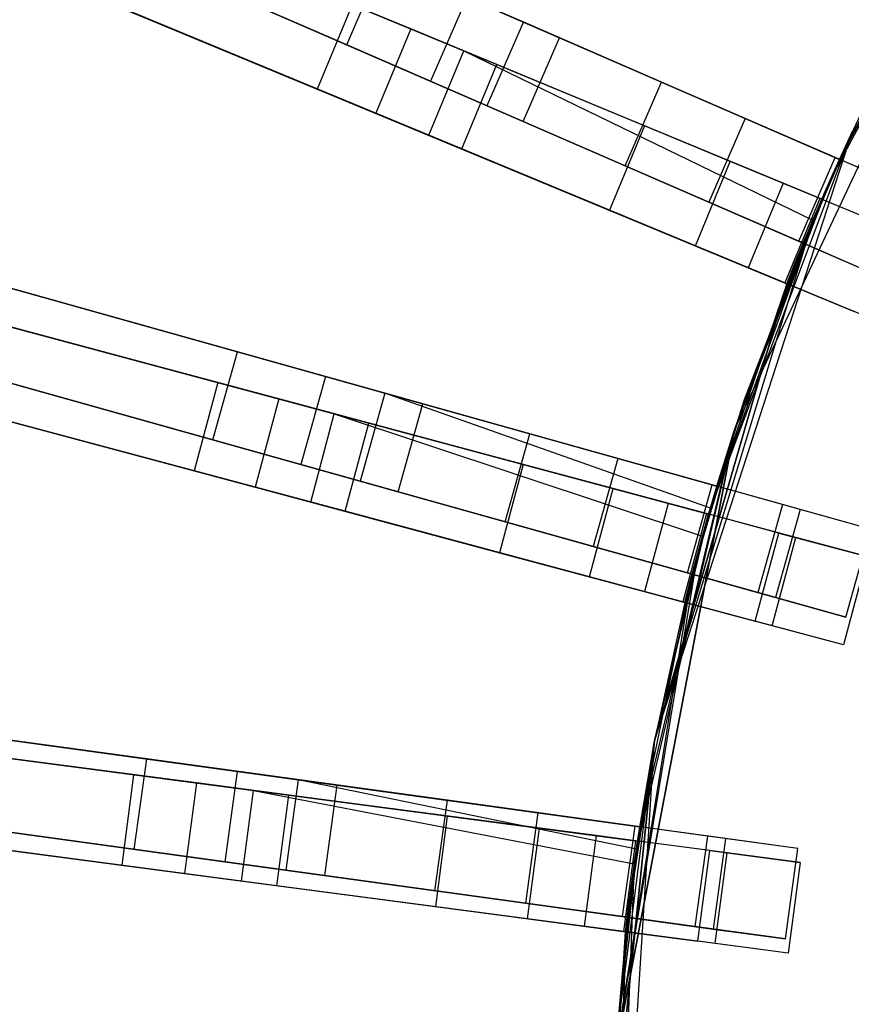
# Model space of a CAD drawing. Extents: x 0.2 to 26, y -12.8 to 12.8.
# Tile 15 of 97: x 4.5 to 6.7, y 0.6 to 3.3. Entities that reach past the tile are written whole.
import ezdxf

# ---------------------------------------------------------------- set-up
doc = ezdxf.new("R2010")
doc.units = 0
doc.header["$LTSCALE"] = 2.54
doc.layers.get('0').update_dxf_attribs({"color": 13, "linetype": 'CONTINUOUS'})

# ---------------------------------------------------------------- blocks, each defined once
blk = doc.blocks.new('PUKET-M-11161_B_STL')
at = {"color": 0}
for p, q in [((4.7075, 3.776, 3.9391), (5.8515, 3.2791, 3.0687)), ((4.7075, 3.776, 3.9391), (5.8515, 3.2791, 3.0687)), ((6.4295, 2.1631, 1.6364), (7.1766, 3.7508, 1.6364)), ((6.4295, 2.1631, 1.6364), (7.1766, 3.7508, 1.6364)), ((6.6916, 2.846, 2.6166), (7.1766, 3.7508, 1.6364)), ((6.6916, 2.846, 2.6166), (7.1766, 3.7508, 1.6364)), ((6.7172, 2.903, 2.6163), (7.1766, 3.7508, 1.6364)), ((6.7172, 2.903, 2.6163), (7.1766, 3.7508, 1.6364)), ((4.4364, 3.7185, 41.6555), (5.6882, 3.2, 42.6925)), ((4.4364, 3.7185, 41.6555), (5.6882, 3.2, 42.6925)), ((4.8229, 3.7258, 4.1609), (5.9505, 3.236, 3.2954)), ((4.8229, 3.7258, 4.1609), (5.9505, 3.236, 3.2954)), ((5.3677, 3.2167, 30.2624), (4.3331, 3.666, 26.4259)), ((5.3677, 3.2167, 30.2624), (4.3331, 3.666, 26.4259)), ((5.543, 3.2601, 15.0852), (4.5778, 3.6599, 18.7072)), ((5.543, 3.2601, 15.0852), (4.5778, 3.6599, 18.7072)), ((4.1084, 3.5837, 41.0515), (5.2871, 3.0955, 42.1723)), ((4.1084, 3.5837, 41.0515), (5.2871, 3.0955, 42.1723)), ((4.5622, 3.5665, 26.384), (5.5971, 3.117, 30.2316)), ((4.5622, 3.5665, 26.384), (5.5971, 3.117, 30.2316)), ((5.7787, 3.1624, 15.0929), (4.8135, 3.5623, 18.7313)), ((5.7787, 3.1624, 15.0929), (4.8135, 3.5623, 18.7313)), ((5.7519, 3.0498, 3.0687), (4.6079, 3.5467, 3.9391)), ((5.7519, 3.0498, 3.0687), (4.6079, 3.5467, 3.9391)), ((6.7172, 2.903, 2.6163), (7.042, 3.5297, 2.6163)), ((6.7172, 2.903, 2.8857), (7.042, 3.5297, 2.8857)), ((6.7172, 2.903, 2.6163), (7.042, 3.5297, 2.6163)), ((6.7172, 2.903, 2.8857), (7.042, 3.5297, 2.8857)), ((5.5925, 2.969, 42.6925), (4.3407, 3.4875, 41.6555)), ((5.5925, 2.969, 42.6925), (4.3407, 3.4875, 41.6555)), ((4.7233, 3.4965, 4.1609), (5.8509, 3.0067, 3.2954)), ((4.7233, 3.4965, 4.1609), (5.8509, 3.0067, 3.2954)), ((4.4821, 3.4289, 18.7072), (5.4473, 3.0291, 15.0852)), ((4.4821, 3.4289, 18.7072), (5.4473, 3.0291, 15.0852)), ((5.3677, 3.2167, 30.2624), (5.4673, 3.446, 30.2624)), ((5.3677, 3.2167, 30.2624), (5.4673, 3.446, 30.2624)), ((6.2296, 3.1148, 34.2595), (5.4673, 3.446, 30.2624)), ((6.2296, 3.1148, 34.2595), (5.4673, 3.446, 30.2624)), ((5.6967, 3.3463, 30.2316), (5.5971, 3.117, 30.2316)), ((5.6967, 3.3463, 30.2316), (5.5971, 3.117, 30.2316)), ((6.459, 3.0152, 34.2389), (5.6967, 3.3463, 30.2316)), ((6.459, 3.0152, 34.2389), (5.6967, 3.3463, 30.2316)), ((5.6831, 2.9315, 15.0929), (4.7178, 3.3313, 18.7313)), ((5.6831, 2.9315, 15.0929), (4.7178, 3.3313, 18.7313)), ((5.3828, 3.3264, 42.1723), (5.2871, 3.0955, 42.1723)), ((5.3828, 3.3264, 42.1723), (5.2871, 3.0955, 42.1723)), ((6.5627, 2.8377, 42.9191), (5.3828, 3.3264, 42.1723)), ((6.5627, 2.8377, 42.9191), (5.3828, 3.3264, 42.1723)), ((5.8515, 3.2791, 3.0687), (5.7519, 3.0498, 3.0687)), ((5.8515, 3.2791, 3.0687), (5.7519, 3.0498, 3.0687)), ((5.8515, 3.2791, 3.0687), (6.7172, 2.903, 2.6163)), ((5.8515, 3.2791, 3.0687), (6.7172, 2.903, 2.6163)), ((5.543, 3.2601, 15.0852), (5.4473, 3.0291, 15.0852)), ((5.543, 3.2601, 15.0852), (5.4473, 3.0291, 15.0852)), ((6.183, 2.995, 11.6287), (5.543, 3.2601, 15.0852)), ((6.183, 2.995, 11.6287), (5.543, 3.2601, 15.0852)), ((5.8509, 3.0067, 3.2954), (5.9505, 3.236, 3.2954)), ((5.8509, 3.0067, 3.2954), (5.9505, 3.236, 3.2954)), ((5.9505, 3.236, 3.2954), (6.7172, 2.903, 2.8857)), ((5.9505, 3.236, 3.2954), (6.7172, 2.903, 2.8857)), ((6.13, 2.8855, 34.2595), (5.3677, 3.2167, 30.2624)), ((6.13, 2.8855, 34.2595), (5.3677, 3.2167, 30.2624)), ((5.5925, 2.969, 42.6925), (5.6882, 3.2, 42.6925)), ((5.5925, 2.969, 42.6925), (5.6882, 3.2, 42.6925)), ((5.6882, 3.2, 42.6925), (6.6686, 2.7938, 43.2437)), ((5.6882, 3.2, 42.6925), (6.6686, 2.7938, 43.2437)), ((5.6882, 3.2, 42.6925), (6.6439, 2.7364, 43.2433)), ((5.6882, 3.2, 42.6925), (6.6439, 2.7364, 43.2433)), ((5.6831, 2.9315, 15.0929), (5.7787, 3.1624, 15.0929)), ((5.6831, 2.9315, 15.0929), (5.7787, 3.1624, 15.0929)), ((6.4182, 2.8976, 11.6201), (5.7787, 3.1624, 15.0929)), ((6.4182, 2.8976, 11.6201), (5.7787, 3.1624, 15.0929)), ((5.5971, 3.117, 30.2316), (6.3594, 2.7859, 34.2389)), ((5.5971, 3.117, 30.2316), (6.3594, 2.7859, 34.2389)), ((6.13, 2.8855, 34.2595), (6.2296, 3.1148, 34.2595)), ((6.13, 2.8855, 34.2595), (6.2296, 3.1148, 34.2595)), ((6.7053, 2.9082, 38.3441), (6.2296, 3.1148, 34.2595)), ((6.7053, 2.9082, 38.3441), (6.2296, 3.1148, 34.2595)), ((5.2871, 3.0955, 42.1723), (6.4671, 2.6067, 42.9191)), ((5.2871, 3.0955, 42.1723), (6.4671, 2.6067, 42.9191)), ((6.6176, 2.6737, 2.6163), (5.7519, 3.0498, 3.0687)), ((6.6176, 2.6737, 2.6163), (5.7519, 3.0498, 3.0687)), ((6.7904, 3.0584, 3.3364), (6.7172, 2.903, 2.8857)), ((6.7904, 3.0584, 3.3364), (6.7172, 2.903, 2.8857)), ((6.7904, 3.0584, 3.3364), (6.7461, 2.9656, 3.3364)), ((6.7904, 3.0584, 3.3364), (6.7461, 2.9656, 3.3364)), ((5.4473, 3.0291, 15.0852), (6.0873, 2.764, 11.6287)), ((5.4473, 3.0291, 15.0852), (6.0873, 2.764, 11.6287)), ((5.8509, 3.0067, 3.2954), (6.6176, 2.6737, 2.8857)), ((5.8509, 3.0067, 3.2954), (6.6176, 2.6737, 2.8857)), ((6.183, 2.995, 11.6287), (6.0873, 2.764, 11.6287)), ((6.183, 2.995, 11.6287), (6.0873, 2.764, 11.6287)), ((6.663, 2.7962, 7.5246), (6.183, 2.995, 11.6287)), ((6.663, 2.7962, 7.5246), (6.183, 2.995, 11.6287)), ((6.459, 3.0152, 34.2389), (6.3594, 2.7859, 34.2389)), ((6.459, 3.0152, 34.2389), (6.3594, 2.7859, 34.2389)), ((6.9347, 2.8086, 38.3338), (6.459, 3.0152, 34.2389)), ((6.9347, 2.8086, 38.3338), (6.459, 3.0152, 34.2389)), ((6.5729, 2.5629, 43.2437), (5.5925, 2.969, 42.6925)), ((6.5729, 2.5629, 43.2437), (5.5925, 2.969, 42.6925)), ((6.2109, 1.3117, 44.1364), (6.7531, 2.9805, 44.1364)), ((6.2109, 1.3117, 44.1364), (6.7531, 2.9805, 44.1364)), ((6.3588, 1.9322, 43.2437), (6.7531, 2.9805, 42.4364)), ((6.3588, 1.9322, 43.2437), (6.7531, 2.9805, 42.4364)), ((6.5729, 2.5629, 42.9711), (6.7531, 2.9805, 42.4364)), ((6.5729, 2.5629, 42.9711), (6.7531, 2.9805, 42.4364)), ((6.5961, 2.6209, 42.9708), (6.7531, 2.9805, 42.4364)), ((6.5961, 2.6209, 42.9708), (6.7531, 2.9805, 42.4364)), ((6.7461, 2.9656, 3.3364), (6.6385, 2.7236, 3.3364)), ((6.7461, 2.9656, 3.3364), (6.6385, 2.7236, 3.3364)), ((6.6418, 2.7314, 2.8861), (6.7461, 2.9656, 3.3364)), ((6.6418, 2.7314, 2.8861), (6.7461, 2.9656, 3.3364)), ((6.6439, 2.7364, 43.2433), (6.7531, 2.9805, 44.1364)), ((6.6439, 2.7364, 43.2433), (6.7531, 2.9805, 44.1364)), ((6.6686, 2.7938, 42.9711), (6.7531, 2.9805, 42.4364)), ((6.6686, 2.7938, 43.2437), (6.7531, 2.9805, 44.1364)), ((6.6686, 2.7938, 42.9711), (6.7531, 2.9805, 42.4364)), ((6.6686, 2.7938, 43.2437), (6.7531, 2.9805, 44.1364)), ((6.6762, 2.8114, 42.4364), (6.7531, 2.9805, 42.4364)), ((6.6762, 2.8114, 42.4364), (6.7531, 2.9805, 42.4364)), ((6.7172, 2.903, 2.8857), (6.7461, 2.9656, 3.3364)), ((6.7172, 2.903, 2.8857), (6.7461, 2.9656, 3.3364)), ((6.3225, 2.6666, 11.6201), (5.6831, 2.9315, 15.0929)), ((6.3225, 2.6666, 11.6201), (5.6831, 2.9315, 15.0929)), ((6.6057, 2.6789, 38.3441), (6.13, 2.8855, 34.2595)), ((6.6057, 2.6789, 38.3441), (6.13, 2.8855, 34.2595)), ((6.3225, 2.6666, 11.6201), (6.4182, 2.8976, 11.6201)), ((6.3225, 2.6666, 11.6201), (6.4182, 2.8976, 11.6201)), ((6.897, 2.6992, 7.4956), (6.4182, 2.8976, 11.6201)), ((6.897, 2.6992, 7.4956), (6.4182, 2.8976, 11.6201)), ((6.6057, 2.6789, 38.3441), (6.7053, 2.9082, 38.3441)), ((6.6057, 2.6789, 38.3441), (6.7053, 2.9082, 38.3441)), ((6.7172, 2.903, 2.8857), (6.6418, 2.7314, 2.8861)), ((6.7172, 2.903, 2.8857), (6.6418, 2.7314, 2.8861)), ((6.6916, 2.846, 2.6166), (6.7172, 2.903, 2.6163)), ((6.6916, 2.846, 2.6166), (6.7172, 2.903, 2.6163)), ((6.8887, 2.8285, 42.4364), (6.7053, 2.9082, 38.3441)), ((6.8887, 2.8285, 42.4364), (6.7053, 2.9082, 38.3441)), ((6.7172, 2.903, 2.6163), (6.7172, 2.903, 2.8857)), ((6.7172, 2.903, 2.6163), (6.7172, 2.903, 2.8857)), ((6.6916, 2.846, 2.6166), (6.4295, 2.1631, 1.6364)), ((6.6916, 2.846, 2.6166), (6.4295, 2.1631, 1.6364)), ((6.5627, 2.8377, 42.9191), (6.4671, 2.6067, 42.9191)), ((6.5627, 2.8377, 42.9191), (6.4671, 2.6067, 42.9191)), ((6.6686, 2.7938, 42.9711), (6.5627, 2.8377, 42.9191)), ((6.6686, 2.7938, 42.9711), (6.5627, 2.8377, 42.9191)), ((6.6176, 2.6737, 2.6163), (6.6916, 2.846, 2.6166)), ((6.6176, 2.6737, 2.6163), (6.6916, 2.846, 2.6166)), ((6.3588, 1.9322, 42.9711), (6.6762, 2.8114, 42.4364)), ((6.3588, 1.9322, 42.9711), (6.6762, 2.8114, 42.4364)), ((6.3588, 1.9322, 43.2437), (6.6762, 2.8114, 42.4364)), ((6.3588, 1.9322, 43.2437), (6.6762, 2.8114, 42.4364)), ((6.4569, 2.2458, 42.4364), (6.6762, 2.8114, 42.4364)), ((6.4569, 2.2458, 42.4364), (6.6762, 2.8114, 42.4364)), ((6.3594, 2.7859, 34.2389), (6.8351, 2.5793, 38.3338)), ((6.3594, 2.7859, 34.2389), (6.8351, 2.5793, 38.3338)), ((6.663, 2.7962, 7.5246), (6.5673, 2.5652, 7.5246)), ((6.663, 2.7962, 7.5246), (6.5673, 2.5652, 7.5246)), ((6.5961, 2.6209, 42.9708), (6.6686, 2.7938, 42.9711)), ((6.5961, 2.6209, 42.9708), (6.6686, 2.7938, 42.9711)), ((6.6686, 2.7938, 43.2437), (6.6439, 2.7364, 43.2433)), ((6.6686, 2.7938, 43.2437), (6.6439, 2.7364, 43.2433)), ((6.8527, 2.7176, 3.3364), (6.663, 2.7962, 7.5246)), ((6.8527, 2.7176, 3.3364), (6.663, 2.7962, 7.5246)), ((6.6686, 2.7938, 42.9711), (6.6686, 2.7938, 43.2437)), ((6.6686, 2.7938, 42.9711), (6.6686, 2.7938, 43.2437)), ((6.0873, 2.764, 11.6287), (6.5673, 2.5652, 7.5246)), ((6.0873, 2.764, 11.6287), (6.5673, 2.5652, 7.5246)), ((6.6439, 2.7364, 43.2433), (6.2109, 1.3117, 44.1364)), ((6.6439, 2.7364, 43.2433), (6.2109, 1.3117, 44.1364)), ((6.6418, 2.7314, 2.8861), (6.4295, 2.1631, 3.3364)), ((6.6418, 2.7314, 2.8861), (6.4295, 2.1631, 3.3364)), ((6.6385, 2.7236, 3.3364), (6.4295, 2.1631, 3.3364)), ((6.6385, 2.7236, 3.3364), (6.4295, 2.1631, 3.3364)), ((6.6439, 2.7364, 43.2433), (6.5729, 2.5629, 43.2437)), ((6.6439, 2.7364, 43.2433), (6.5729, 2.5629, 43.2437)), ((6.6418, 2.7314, 2.8861), (6.6176, 2.6737, 2.8857)), ((6.6418, 2.7314, 2.8861), (6.6176, 2.6737, 2.8857)), ((6.6418, 2.7314, 2.8861), (6.6385, 2.7236, 3.3364)), ((6.6418, 2.7314, 2.8861), (6.6385, 2.7236, 3.3364)), ((5.069, 2.3763, 30.2624), (3.9829, 2.6806, 26.4259)), ((5.069, 2.3763, 30.2624), (3.9829, 2.6806, 26.4259)), ((6.6176, 2.6737, 2.6163), (6.4295, 2.1631, 1.6364)), ((6.4295, 2.1631, 3.3364), (6.6176, 2.6737, 2.8857)), ((6.6176, 2.6737, 2.6163), (6.4295, 2.1631, 1.6364)), ((6.4295, 2.1631, 3.3364), (6.6176, 2.6737, 2.8857)), ((6.7891, 2.5992, 42.4364), (6.6057, 2.6789, 38.3441)), ((6.7891, 2.5992, 42.4364), (6.6057, 2.6789, 38.3441)), ((6.6176, 2.6737, 2.8857), (6.6176, 2.6737, 2.6163)), ((6.6176, 2.6737, 2.8857), (6.6176, 2.6737, 2.6163)), ((6.8014, 2.4682, 7.4956), (6.3225, 2.6666, 11.6201)), ((6.8014, 2.4682, 7.4956), (6.3225, 2.6666, 11.6201)), ((5.0145, 2.2924, 42.1723), (3.7821, 2.6226, 41.0515)), ((5.0145, 2.2924, 42.1723), (3.7821, 2.6226, 41.0515)), ((6.5729, 2.5629, 42.9711), (6.5961, 2.6209, 42.9708)), ((6.5729, 2.5629, 42.9711), (6.5961, 2.6209, 42.9708)), ((5.3098, 2.3088, 30.2316), (4.2234, 2.6133, 26.384)), ((5.3098, 2.3088, 30.2316), (4.2234, 2.6133, 26.384)), ((4.2714, 2.5998, 3.9391), (5.4724, 2.2633, 3.0687)), ((4.2714, 2.5998, 3.9391), (5.4724, 2.2633, 3.0687)), ((6.4671, 2.6067, 42.9191), (6.5729, 2.5629, 42.9711)), ((6.4671, 2.6067, 42.9191), (6.5729, 2.5629, 42.9711)), ((4.3925, 2.5659, 4.1609), (5.5764, 2.2342, 3.2954)), ((4.3925, 2.5659, 4.1609), (5.5764, 2.2342, 3.2954)), ((6.2109, 1.3117, 44.1364), (6.5729, 2.5629, 42.9711)), ((6.5729, 2.5629, 43.2437), (6.2109, 1.3117, 44.1364)), ((6.5729, 2.5629, 43.2437), (6.2109, 1.3117, 44.1364)), ((6.2109, 1.3117, 44.1364), (6.5729, 2.5629, 42.9711)), ((6.5729, 2.5629, 42.9711), (6.3588, 1.9322, 43.2437)), ((6.5729, 2.5629, 42.9711), (6.3588, 1.9322, 43.2437)), ((6.5673, 2.5652, 7.5246), (6.757, 2.4866, 3.3364)), ((6.5673, 2.5652, 7.5246), (6.757, 2.4866, 3.3364)), ((6.5729, 2.5629, 43.2437), (6.5729, 2.5629, 42.9711)), ((6.5729, 2.5629, 43.2437), (6.5729, 2.5629, 42.9711)), ((4.025, 2.5575, 41.6555), (5.3338, 2.2068, 42.6925)), ((4.025, 2.5575, 41.6555), (5.3338, 2.2068, 42.6925)), ((5.182, 2.2475, 15.0852), (4.1729, 2.5179, 18.7072)), ((5.182, 2.2475, 15.0852), (4.1729, 2.5179, 18.7072)), ((5.0016, 2.1356, 30.2624), (3.9154, 2.4399, 26.4259)), ((5.0016, 2.1356, 30.2624), (3.9154, 2.4399, 26.4259)), ((5.4285, 2.1815, 15.0929), (4.4193, 2.4519, 18.7313)), ((5.4285, 2.1815, 15.0929), (4.4193, 2.4519, 18.7313)), ((3.7174, 2.3811, 41.0515), (4.9498, 2.0509, 42.1723)), ((3.7174, 2.3811, 41.0515), (4.9498, 2.0509, 42.1723)), ((4.1559, 2.3725, 26.384), (5.2424, 2.0681, 30.2316)), ((4.1559, 2.3725, 26.384), (5.2424, 2.0681, 30.2316)), ((5.0016, 2.1356, 30.2624), (5.069, 2.3763, 30.2624)), ((5.0016, 2.1356, 30.2624), (5.069, 2.3763, 30.2624)), ((5.8693, 2.1521, 34.2595), (5.069, 2.3763, 30.2624)), ((5.8693, 2.1521, 34.2595), (5.069, 2.3763, 30.2624)), ((5.4049, 2.0226, 3.0687), (4.2039, 2.3591, 3.9391)), ((5.4049, 2.0226, 3.0687), (4.2039, 2.3591, 3.9391)), ((4.3251, 2.3251, 4.1609), (5.5089, 1.9934, 3.2954)), ((4.3251, 2.3251, 4.1609), (5.5089, 1.9934, 3.2954)), ((5.2691, 1.9654, 42.6925), (3.9603, 2.3161, 41.6555)), ((5.2691, 1.9654, 42.6925), (3.9603, 2.3161, 41.6555)), ((5.0145, 2.2924, 42.1723), (4.9498, 2.0509, 42.1723)), ((5.0145, 2.2924, 42.1723), (4.9498, 2.0509, 42.1723)), ((6.2482, 1.9618, 42.9191), (5.0145, 2.2924, 42.1723)), ((6.2482, 1.9618, 42.9191), (5.0145, 2.2924, 42.1723)), ((5.3098, 2.3088, 30.2316), (5.2424, 2.0681, 30.2316)), ((5.3098, 2.3088, 30.2316), (5.2424, 2.0681, 30.2316)), ((6.1102, 2.0846, 34.2389), (5.3098, 2.3088, 30.2316)), ((6.1102, 2.0846, 34.2389), (5.3098, 2.3088, 30.2316)), ((4.1082, 2.2764, 18.7072), (5.1173, 2.006, 15.0852)), ((4.1082, 2.2764, 18.7072), (5.1173, 2.006, 15.0852)), ((5.182, 2.2475, 15.0852), (5.1173, 2.006, 15.0852)), ((5.182, 2.2475, 15.0852), (5.1173, 2.006, 15.0852)), ((5.8511, 2.0682, 11.6287), (5.182, 2.2475, 15.0852)), ((5.8511, 2.0682, 11.6287), (5.182, 2.2475, 15.0852)), ((5.4724, 2.2633, 3.0687), (5.4049, 2.0226, 3.0687)), ((5.4724, 2.2633, 3.0687), (5.4049, 2.0226, 3.0687)), ((5.4724, 2.2633, 3.0687), (6.3813, 2.0086, 2.6163)), ((6.3636, 1.9487, 2.6166), (5.4724, 2.2633, 3.0687)), ((6.3636, 1.9487, 2.6166), (5.4724, 2.2633, 3.0687)), ((5.4724, 2.2633, 3.0687), (6.3813, 2.0086, 2.6163)), ((6.3095, 1.7513, 42.9708), (6.4569, 2.2458, 42.4364)), ((6.3095, 1.7513, 42.9708), (6.4569, 2.2458, 42.4364)), ((6.3588, 1.9322, 42.9711), (6.4569, 2.2458, 42.4364)), ((6.3588, 1.9322, 42.9711), (6.4569, 2.2458, 42.4364)), ((6.359, 1.9328, 42.4364), (6.4569, 2.2458, 42.4364)), ((6.359, 1.9328, 42.4364), (6.4569, 2.2458, 42.4364)), ((5.3638, 1.94, 15.0929), (4.3546, 2.2104, 18.7313)), ((5.3638, 1.94, 15.0929), (4.3546, 2.2104, 18.7313)), ((5.5089, 1.9934, 3.2954), (5.5764, 2.2342, 3.2954)), ((5.5089, 1.9934, 3.2954), (5.5764, 2.2342, 3.2954)), ((5.5764, 2.2342, 3.2954), (6.3813, 2.0086, 2.8857)), ((5.5764, 2.2342, 3.2954), (6.3813, 2.0086, 2.8857)), ((5.2691, 1.9654, 42.6925), (5.3338, 2.2068, 42.6925)), ((5.2691, 1.9654, 42.6925), (5.3338, 2.2068, 42.6925)), ((5.3338, 2.2068, 42.6925), (6.3588, 1.9322, 43.2437)), ((5.3338, 2.2068, 42.6925), (6.3588, 1.9322, 43.2437)), ((5.3338, 2.2068, 42.6925), (6.3418, 1.872, 43.2433)), ((5.3338, 2.2068, 42.6925), (6.3418, 1.872, 43.2433)), ((5.3638, 1.94, 15.0929), (5.4285, 2.1815, 15.0929)), ((5.3638, 1.94, 15.0929), (5.4285, 2.1815, 15.0929)), ((6.097, 2.0023, 11.6201), (5.4285, 2.1815, 15.0929)), ((6.097, 2.0023, 11.6201), (5.4285, 2.1815, 15.0929)), ((6.4295, 2.1631, 3.3364), (6.1007, 0.4395, 3.3364)), ((6.1007, 0.4395, 1.6364), (6.4295, 2.1631, 1.6364)), ((6.1007, 0.4395, 1.6364), (6.4295, 2.1631, 1.6364)), ((6.4295, 2.1631, 3.3364), (6.1007, 0.4395, 3.3364)), ((6.4295, 2.1631, 1.6364), (6.1609, 1.015, 2.6166)), ((6.4295, 2.1631, 1.6364), (6.1609, 1.015, 2.6166)), ((6.1702, 1.0769, 2.6163), (6.4295, 2.1631, 1.6364)), ((6.1702, 1.0769, 2.6163), (6.4295, 2.1631, 1.6364)), ((6.4295, 2.1631, 1.6364), (6.3138, 1.7679, 2.6163)), ((6.4295, 2.1631, 1.6364), (6.3138, 1.7679, 2.6163)), ((6.4295, 2.1631, 3.3364), (6.3299, 1.8283, 2.8861)), ((6.4295, 2.1631, 3.3364), (6.3299, 1.8283, 2.8861)), ((6.3636, 1.9487, 2.6166), (6.4295, 2.1631, 1.6364)), ((6.3636, 1.9487, 2.6166), (6.4295, 2.1631, 1.6364)), ((6.3813, 2.0086, 2.6163), (6.4295, 2.1631, 1.6364)), ((6.3813, 2.0086, 2.6163), (6.4295, 2.1631, 1.6364)), ((6.4295, 2.1631, 3.3364), (6.3813, 2.0086, 2.8857)), ((6.4295, 2.1631, 3.3364), (6.3813, 2.0086, 2.8857)), ((6.4295, 2.1631, 3.3364), (6.4295, 2.1631, 1.6364)), ((6.4295, 2.1631, 3.3364), (6.4295, 2.1631, 1.6364)), ((5.8019, 1.9113, 34.2595), (5.0016, 2.1356, 30.2624)), ((5.8019, 1.9113, 34.2595), (5.0016, 2.1356, 30.2624)), ((5.8019, 1.9113, 34.2595), (5.8693, 2.1521, 34.2595)), ((5.8019, 1.9113, 34.2595), (5.8693, 2.1521, 34.2595)), ((6.3687, 2.0122, 38.3441), (5.8693, 2.1521, 34.2595)), ((6.3687, 2.0122, 38.3441), (5.8693, 2.1521, 34.2595)), ((6.1102, 2.0846, 34.2389), (6.0427, 1.8439, 34.2389)), ((6.1102, 2.0846, 34.2389), (6.0427, 1.8439, 34.2389)), ((6.6095, 1.9447, 38.3338), (6.1102, 2.0846, 34.2389)), ((6.6095, 1.9447, 38.3338), (6.1102, 2.0846, 34.2389)), ((4.9498, 2.0509, 42.1723), (6.1835, 1.7204, 42.9191)), ((4.9498, 2.0509, 42.1723), (6.1835, 1.7204, 42.9191)), ((5.2424, 2.0681, 30.2316), (6.0427, 1.8439, 34.2389)), ((5.2424, 2.0681, 30.2316), (6.0427, 1.8439, 34.2389)), ((5.8511, 2.0682, 11.6287), (5.7864, 1.8267, 11.6287)), ((5.8511, 2.0682, 11.6287), (5.7864, 1.8267, 11.6287)), ((6.353, 1.9338, 7.5246), (5.8511, 2.0682, 11.6287)), ((6.353, 1.9338, 7.5246), (5.8511, 2.0682, 11.6287)), ((6.3138, 1.7679, 2.6163), (5.4049, 2.0226, 3.0687)), ((6.3138, 1.7679, 2.6163), (5.4049, 2.0226, 3.0687)), ((5.1173, 2.006, 15.0852), (5.7864, 1.8267, 11.6287)), ((5.1173, 2.006, 15.0852), (5.7864, 1.8267, 11.6287)), ((6.0323, 1.7609, 11.6201), (6.097, 2.0023, 11.6201)), ((6.0323, 1.7609, 11.6201), (6.097, 2.0023, 11.6201)), ((6.5977, 1.8682, 7.4956), (6.097, 2.0023, 11.6201)), ((6.5977, 1.8682, 7.4956), (6.097, 2.0023, 11.6201)), ((6.3013, 1.7714, 38.3441), (6.3687, 2.0122, 38.3441)), ((6.3013, 1.7714, 38.3441), (6.3687, 2.0122, 38.3441)), ((6.3813, 2.0086, 2.8857), (6.3299, 1.8283, 2.8861)), ((6.3813, 2.0086, 2.8857), (6.3299, 1.8283, 2.8861)), ((6.3636, 1.9487, 2.6166), (6.3813, 2.0086, 2.6163)), ((6.3636, 1.9487, 2.6166), (6.3813, 2.0086, 2.6163)), ((6.5612, 1.9582, 42.4364), (6.3687, 2.0122, 38.3441)), ((6.5612, 1.9582, 42.4364), (6.3687, 2.0122, 38.3441)), ((6.3813, 2.0086, 2.6163), (6.3813, 2.0086, 2.8857)), ((6.3813, 2.0086, 2.6163), (6.3813, 2.0086, 2.8857)), ((5.5089, 1.9934, 3.2954), (6.3138, 1.7679, 2.8857)), ((5.5089, 1.9934, 3.2954), (6.3138, 1.7679, 2.8857)), ((6.2941, 1.6907, 43.2437), (5.2691, 1.9654, 42.6925)), ((6.2941, 1.6907, 43.2437), (5.2691, 1.9654, 42.6925)), ((6.0323, 1.7609, 11.6201), (5.3638, 1.94, 15.0929)), ((6.0323, 1.7609, 11.6201), (5.3638, 1.94, 15.0929)), ((6.2482, 1.9618, 42.9191), (6.1835, 1.7204, 42.9191)), ((6.2482, 1.9618, 42.9191), (6.1835, 1.7204, 42.9191)), ((6.3588, 1.9322, 42.9711), (6.2482, 1.9618, 42.9191)), ((6.3588, 1.9322, 42.9711), (6.2482, 1.9618, 42.9191)), ((6.3138, 1.7679, 2.6163), (6.3636, 1.9487, 2.6166)), ((6.3138, 1.7679, 2.6163), (6.3636, 1.9487, 2.6166)), ((6.5612, 1.9582, 42.4364), (6.4938, 1.7175, 42.4364)), ((6.5612, 1.9582, 42.4364), (6.4938, 1.7175, 42.4364)), ((6.6095, 1.9447, 38.3338), (6.5421, 1.704, 38.3338)), ((6.6095, 1.9447, 38.3338), (6.5421, 1.704, 38.3338)), ((6.802, 1.8908, 42.4364), (6.5612, 1.9582, 42.4364)), ((6.802, 1.8908, 42.4364), (6.5612, 1.9582, 42.4364)), ((6.802, 1.8908, 42.4364), (6.6095, 1.9447, 38.3338)), ((6.802, 1.8908, 42.4364), (6.6095, 1.9447, 38.3338)), ((6.2109, 1.3117, 42.4364), (6.359, 1.9328, 42.4364)), ((6.2109, 1.3117, 42.4364), (6.359, 1.9328, 42.4364)), ((6.3588, 1.9322, 43.2437), (6.2109, 1.3117, 44.1364)), ((6.3588, 1.9322, 43.2437), (6.2109, 1.3117, 44.1364)), ((6.353, 1.9338, 7.5246), (6.2882, 1.6923, 7.5246)), ((6.353, 1.9338, 7.5246), (6.2882, 1.6923, 7.5246)), ((6.2941, 1.6907, 42.9711), (6.359, 1.9328, 42.4364)), ((6.2941, 1.6907, 42.9711), (6.359, 1.9328, 42.4364)), ((6.3095, 1.7513, 42.9708), (6.359, 1.9328, 42.4364)), ((6.3095, 1.7513, 42.9708), (6.359, 1.9328, 42.4364)), ((6.3095, 1.7513, 42.9708), (6.3588, 1.9322, 42.9711)), ((6.3095, 1.7513, 42.9708), (6.3588, 1.9322, 42.9711)), ((6.3588, 1.9322, 43.2437), (6.3418, 1.872, 43.2433)), ((6.3588, 1.9322, 43.2437), (6.3418, 1.872, 43.2433)), ((6.5513, 1.8806, 3.3364), (6.353, 1.9338, 7.5246)), ((6.5513, 1.8806, 3.3364), (6.353, 1.9338, 7.5246)), ((6.3588, 1.9322, 42.9711), (6.3588, 1.9322, 43.2437)), ((6.3588, 1.9322, 42.9711), (6.3588, 1.9322, 43.2437)), ((6.3013, 1.7714, 38.3441), (5.8019, 1.9113, 34.2595)), ((6.3013, 1.7714, 38.3441), (5.8019, 1.9113, 34.2595)), ((6.7345, 1.65, 42.4364), (6.802, 1.8908, 42.4364)), ((6.7345, 1.65, 42.4364), (6.802, 1.8908, 42.4364)), ((6.3418, 1.872, 43.2433), (6.2109, 1.3117, 44.1364)), ((6.3418, 1.872, 43.2433), (6.2109, 1.3117, 44.1364)), ((6.3418, 1.872, 43.2433), (6.2941, 1.6907, 43.2437)), ((6.3418, 1.872, 43.2433), (6.2941, 1.6907, 43.2437)), ((6.4866, 1.6391, 3.3364), (6.5513, 1.8806, 3.3364)), ((6.4866, 1.6391, 3.3364), (6.5513, 1.8806, 3.3364)), ((6.533, 1.6267, 7.4956), (6.5977, 1.8682, 7.4956)), ((6.533, 1.6267, 7.4956), (6.5977, 1.8682, 7.4956)), ((6.5513, 1.8806, 3.3364), (6.7928, 1.8159, 3.3364)), ((6.5513, 1.8806, 3.3364), (6.7928, 1.8159, 3.3364)), ((6.7928, 1.8159, 3.3364), (6.5977, 1.8682, 7.4956)), ((6.7928, 1.8159, 3.3364), (6.5977, 1.8682, 7.4956)), ((6.0427, 1.8439, 34.2389), (6.5421, 1.704, 38.3338)), ((6.0427, 1.8439, 34.2389), (6.5421, 1.704, 38.3338)), ((5.7864, 1.8267, 11.6287), (6.2882, 1.6923, 7.5246)), ((5.7864, 1.8267, 11.6287), (6.2882, 1.6923, 7.5246)), ((6.1007, 0.4395, 3.3364), (6.3299, 1.8283, 2.8861)), ((6.1007, 0.4395, 3.3364), (6.3299, 1.8283, 2.8861)), ((6.3299, 1.8283, 2.8861), (6.3138, 1.7679, 2.8857)), ((6.3299, 1.8283, 2.8861), (6.3138, 1.7679, 2.8857)), ((6.7928, 1.8159, 3.3364), (6.7281, 1.5744, 3.3364)), ((6.7928, 1.8159, 3.3364), (6.7281, 1.5744, 3.3364)), ((6.533, 1.6267, 7.4956), (6.0323, 1.7609, 11.6201)), ((6.533, 1.6267, 7.4956), (6.0323, 1.7609, 11.6201)), ((6.1007, 0.4395, 3.3364), (6.3138, 1.7679, 2.8857)), ((6.1007, 0.4395, 3.3364), (6.3138, 1.7679, 2.8857)), ((6.1702, 1.0769, 2.6163), (6.3138, 1.7679, 2.6163)), ((6.1702, 1.0769, 2.6163), (6.3138, 1.7679, 2.6163)), ((6.1702, 1.0769, 2.8857), (6.3138, 1.7679, 2.8857)), ((6.1702, 1.0769, 2.8857), (6.3138, 1.7679, 2.8857)), ((6.4938, 1.7175, 42.4364), (6.3013, 1.7714, 38.3441)), ((6.4938, 1.7175, 42.4364), (6.3013, 1.7714, 38.3441)), ((6.3138, 1.7679, 2.8857), (6.3138, 1.7679, 2.6163)), ((6.3138, 1.7679, 2.8857), (6.3138, 1.7679, 2.6163)), ((6.2941, 1.6907, 42.9711), (6.3095, 1.7513, 42.9708)), ((6.2941, 1.6907, 42.9711), (6.3095, 1.7513, 42.9708)), ((6.1835, 1.7204, 42.9191), (6.2941, 1.6907, 42.9711)), ((6.1835, 1.7204, 42.9191), (6.2941, 1.6907, 42.9711)), ((6.7345, 1.65, 42.4364), (6.4938, 1.7175, 42.4364)), ((6.7345, 1.65, 42.4364), (6.4938, 1.7175, 42.4364)), ((6.5421, 1.704, 38.3338), (6.7345, 1.65, 42.4364)), ((6.5421, 1.704, 38.3338), (6.7345, 1.65, 42.4364)), ((6.2941, 1.6907, 43.2437), (6.2109, 1.3117, 44.1364)), ((6.2941, 1.6907, 43.2437), (6.2109, 1.3117, 44.1364)), ((6.2941, 1.6907, 42.9711), (6.2109, 1.3117, 42.4364)), ((6.2941, 1.6907, 42.9711), (6.2109, 1.3117, 42.4364)), ((6.2882, 1.6923, 7.5246), (6.4866, 1.6391, 3.3364)), ((6.2882, 1.6923, 7.5246), (6.4866, 1.6391, 3.3364)), ((6.2941, 1.6907, 43.2437), (6.2941, 1.6907, 42.9711)), ((6.2941, 1.6907, 43.2437), (6.2941, 1.6907, 42.9711)), ((6.7281, 1.5744, 3.3364), (6.4866, 1.6391, 3.3364)), ((6.7281, 1.5744, 3.3364), (6.4866, 1.6391, 3.3364)), ((6.7281, 1.5744, 3.3364), (6.533, 1.6267, 7.4956)), ((6.7281, 1.5744, 3.3364), (6.533, 1.6267, 7.4956)), ((4.8201, 1.2624, 30.2624), (3.7026, 1.416, 26.4259)), ((4.8201, 1.2624, 30.2624), (3.7026, 1.416, 26.4259)), ((4.7843, 1.2191, 42.1723), (3.5194, 1.3857, 41.0515)), ((4.7843, 1.2191, 42.1723), (3.5194, 1.3857, 41.0515)), ((5.0679, 1.2284, 30.2316), (3.9501, 1.382, 26.384)), ((5.0679, 1.2284, 30.2316), (3.9501, 1.382, 26.384)), ((3.9995, 1.3752, 3.9391), (5.2351, 1.2054, 3.0687)), ((3.9995, 1.3752, 3.9391), (5.2351, 1.2054, 3.0687)), ((3.7687, 1.3528, 41.6555), (5.1121, 1.176, 42.6925)), ((3.7687, 1.3528, 41.6555), (5.1121, 1.176, 42.6925)), ((4.1241, 1.3581, 4.1609), (5.3421, 1.1907, 3.2954)), ((4.1241, 1.3581, 4.1609), (5.3421, 1.1907, 3.2954)), ((4.9563, 1.1965, 15.0852), (3.9205, 1.3329, 18.7072)), ((4.9563, 1.1965, 15.0852), (3.9205, 1.3329, 18.7072)), ((5.2092, 1.1632, 15.0929), (4.1734, 1.2996, 18.7313)), ((5.2092, 1.1632, 15.0929), (4.1734, 1.2996, 18.7313)), ((6.088, 0.125, 43.2437), (6.2109, 1.3117, 42.4364)), ((6.2109, 1.3117, 42.4364), (6.088, 0.125, 42.9711)), ((6.2109, 1.3117, 42.4364), (6.088, 0.125, 42.9711)), ((6.088, 0.125, 43.2437), (6.2109, 1.3117, 42.4364)), ((6.1007, -0.4395, 44.1364), (6.2109, 1.3117, 44.1364)), ((6.1007, -0.4395, 44.1364), (6.2109, 1.3117, 44.1364)), ((6.1014, 0.4508, 42.4364), (6.2109, 1.3117, 42.4364)), ((6.1014, 0.4508, 42.4364), (6.2109, 1.3117, 42.4364)), ((6.2109, 1.3117, 42.4364), (6.1316, 0.7896, 42.9711)), ((6.2109, 1.3117, 42.4364), (6.1316, 0.7896, 42.9711)), ((6.1389, 0.8517, 42.9708), (6.2109, 1.3117, 42.4364)), ((6.1389, 0.8517, 42.9708), (6.2109, 1.3117, 42.4364)), ((6.1552, 0.9756, 43.2433), (6.2109, 1.3117, 44.1364)), ((6.1552, 0.9756, 43.2433), (6.2109, 1.3117, 44.1364)), ((6.1642, 1.0375, 42.9711), (6.2109, 1.3117, 42.4364)), ((6.1642, 1.0375, 43.2437), (6.2109, 1.3117, 44.1364)), ((6.1642, 1.0375, 42.9711), (6.2109, 1.3117, 42.4364)), ((6.1642, 1.0375, 43.2437), (6.2109, 1.3117, 44.1364)), ((6.2109, 1.3117, 44.1364), (6.2109, 1.3117, 42.4364)), ((6.2109, 1.3117, 44.1364), (6.2109, 1.3117, 42.4364)), ((4.7861, 1.0147, 30.2624), (4.8201, 1.2624, 30.2624)), ((4.7861, 1.0147, 30.2624), (4.8201, 1.2624, 30.2624)), ((5.6435, 1.1492, 34.2595), (4.8201, 1.2624, 30.2624)), ((5.6435, 1.1492, 34.2595), (4.8201, 1.2624, 30.2624)), ((4.7843, 1.2191, 42.1723), (4.7517, 0.9713, 42.1723)), ((4.7843, 1.2191, 42.1723), (4.7517, 0.9713, 42.1723)), ((6.0506, 1.0524, 42.9191), (4.7843, 1.2191, 42.1723)), ((6.0506, 1.0524, 42.9191), (4.7843, 1.2191, 42.1723)), ((5.0679, 1.2284, 30.2316), (5.0338, 0.9807, 30.2316)), ((5.0679, 1.2284, 30.2316), (5.0338, 0.9807, 30.2316)), ((5.8913, 1.1152, 34.2389), (5.0679, 1.2284, 30.2316)), ((5.8913, 1.1152, 34.2389), (5.0679, 1.2284, 30.2316)), ((4.9563, 1.1965, 15.0852), (4.9236, 0.9486, 15.0852)), ((4.9563, 1.1965, 15.0852), (4.9236, 0.9486, 15.0852)), ((5.6431, 1.1061, 11.6287), (4.9563, 1.1965, 15.0852)), ((5.6431, 1.1061, 11.6287), (4.9563, 1.1965, 15.0852)), ((5.2351, 1.2054, 3.0687), (5.2011, 0.9577, 3.0687)), ((5.2351, 1.2054, 3.0687), (5.2011, 0.9577, 3.0687)), ((5.2351, 1.2054, 3.0687), (6.1702, 1.0769, 2.6163)), ((6.1609, 1.015, 2.6166), (5.2351, 1.2054, 3.0687)), ((6.1609, 1.015, 2.6166), (5.2351, 1.2054, 3.0687)), ((5.2351, 1.2054, 3.0687), (6.1702, 1.0769, 2.6163)), ((5.3081, 0.943, 3.2954), (5.3421, 1.1907, 3.2954)), ((5.3081, 0.943, 3.2954), (5.3421, 1.1907, 3.2954)), ((5.3421, 1.1907, 3.2954), (6.1702, 1.0769, 2.8857)), ((5.3421, 1.1907, 3.2954), (6.1702, 1.0769, 2.8857)), ((4.7861, 1.0147, 30.2624), (3.6686, 1.1683, 26.4259)), ((4.7861, 1.0147, 30.2624), (3.6686, 1.1683, 26.4259)), ((5.0794, 0.9281, 42.6925), (5.1121, 1.176, 42.6925)), ((5.0794, 0.9281, 42.6925), (5.1121, 1.176, 42.6925)), ((5.1121, 1.176, 42.6925), (6.1642, 1.0375, 43.2437)), ((5.1121, 1.176, 42.6925), (6.1642, 1.0375, 43.2437)), ((5.1121, 1.176, 42.6925), (6.1552, 0.9756, 43.2433)), ((5.1121, 1.176, 42.6925), (6.1552, 0.9756, 43.2433)), ((5.1766, 0.9153, 15.0929), (5.2092, 1.1632, 15.0929)), ((5.1766, 0.9153, 15.0929), (5.2092, 1.1632, 15.0929)), ((5.8955, 1.0728, 11.6201), (5.2092, 1.1632, 15.0929)), ((5.8955, 1.0728, 11.6201), (5.2092, 1.1632, 15.0929)), ((3.4868, 1.1378, 41.0515), (4.7517, 0.9713, 42.1723)), ((3.4868, 1.1378, 41.0515), (4.7517, 0.9713, 42.1723)), ((3.9161, 1.1343, 26.384), (5.0338, 0.9807, 30.2316)), ((3.9161, 1.1343, 26.384), (5.0338, 0.9807, 30.2316)), ((5.6095, 0.9016, 34.2595), (5.6435, 1.1492, 34.2595)), ((5.6095, 0.9016, 34.2595), (5.6435, 1.1492, 34.2595)), ((6.1573, 1.0786, 38.3441), (5.6435, 1.1492, 34.2595)), ((6.1573, 1.0786, 38.3441), (5.6435, 1.1492, 34.2595)), ((5.0794, 0.9281, 42.6925), (3.7361, 1.105, 41.6555)), ((5.0794, 0.9281, 42.6925), (3.7361, 1.105, 41.6555)), ((5.2011, 0.9577, 3.0687), (3.9654, 1.1275, 3.9391)), ((5.2011, 0.9577, 3.0687), (3.9654, 1.1275, 3.9391)), ((4.0901, 1.1104, 4.1609), (5.3081, 0.943, 3.2954)), ((4.0901, 1.1104, 4.1609), (5.3081, 0.943, 3.2954)), ((5.6431, 1.1061, 11.6287), (5.6105, 0.8582, 11.6287)), ((5.6431, 1.1061, 11.6287), (5.6105, 0.8582, 11.6287)), ((6.1582, 1.0383, 7.5246), (5.6431, 1.1061, 11.6287)), ((6.1582, 1.0383, 7.5246), (5.6431, 1.1061, 11.6287)), ((5.8913, 1.1152, 34.2389), (5.8573, 0.8675, 34.2389)), ((5.8913, 1.1152, 34.2389), (5.8573, 0.8675, 34.2389)), ((6.4051, 1.0446, 38.3338), (5.8913, 1.1152, 34.2389)), ((6.4051, 1.0446, 38.3338), (5.8913, 1.1152, 34.2389)), ((3.8879, 1.085, 18.7072), (4.9236, 0.9486, 15.0852)), ((3.8879, 1.085, 18.7072), (4.9236, 0.9486, 15.0852)), ((6.1232, 0.831, 38.3441), (6.1573, 1.0786, 38.3441)), ((6.1232, 0.831, 38.3441), (6.1573, 1.0786, 38.3441)), ((6.3554, 1.0514, 42.4364), (6.1573, 1.0786, 38.3441)), ((6.3554, 1.0514, 42.4364), (6.1573, 1.0786, 38.3441)), ((5.1766, 0.9153, 15.0929), (4.1408, 1.0517, 18.7313)), ((5.1766, 0.9153, 15.0929), (4.1408, 1.0517, 18.7313)), ((5.8628, 0.825, 11.6201), (5.8955, 1.0728, 11.6201)), ((5.8628, 0.825, 11.6201), (5.8955, 1.0728, 11.6201)), ((6.4093, 1.0052, 7.4956), (5.8955, 1.0728, 11.6201)), ((6.4093, 1.0052, 7.4956), (5.8955, 1.0728, 11.6201)), ((6.0506, 1.0524, 42.9191), (6.018, 0.8046, 42.9191)), ((6.0506, 1.0524, 42.9191), (6.018, 0.8046, 42.9191)), ((6.1642, 1.0375, 42.9711), (6.0506, 1.0524, 42.9191)), ((6.1642, 1.0375, 42.9711), (6.0506, 1.0524, 42.9191)), ((6.1007, 0.4395, 3.3364), (6.1702, 1.0769, 2.8857)), ((6.1007, 0.4395, 3.3364), (6.1702, 1.0769, 2.8857)), ((6.1702, 1.0769, 2.8857), (6.1439, 0.8912, 2.8861)), ((6.1702, 1.0769, 2.8857), (6.1439, 0.8912, 2.8861)), ((6.1609, 1.015, 2.6166), (6.1702, 1.0769, 2.6163)), ((6.1609, 1.015, 2.6166), (6.1702, 1.0769, 2.6163)), ((6.1702, 1.0769, 2.6163), (6.1702, 1.0769, 2.8857)), ((6.1702, 1.0769, 2.6163), (6.1702, 1.0769, 2.8857)), ((6.3554, 1.0514, 42.4364), (6.3213, 0.8037, 42.4364)), ((6.3554, 1.0514, 42.4364), (6.3213, 0.8037, 42.4364)), ((6.6031, 1.0174, 42.4364), (6.3554, 1.0514, 42.4364)), ((6.6031, 1.0174, 42.4364), (6.3554, 1.0514, 42.4364)), ((6.1582, 1.0383, 7.5246), (6.1255, 0.7904, 7.5246)), ((6.1582, 1.0383, 7.5246), (6.1255, 0.7904, 7.5246)), ((6.1389, 0.8517, 42.9708), (6.1642, 1.0375, 42.9711)), ((6.1389, 0.8517, 42.9708), (6.1642, 1.0375, 42.9711)), ((6.1642, 1.0375, 43.2437), (6.1552, 0.9756, 43.2433)), ((6.1642, 1.0375, 43.2437), (6.1552, 0.9756, 43.2433)), ((6.3618, 1.0115, 3.3364), (6.1582, 1.0383, 7.5246)), ((6.3618, 1.0115, 3.3364), (6.1582, 1.0383, 7.5246)), ((6.1642, 1.0375, 42.9711), (6.1642, 1.0375, 43.2437)), ((6.1642, 1.0375, 42.9711), (6.1642, 1.0375, 43.2437)), ((6.4051, 1.0446, 38.3338), (6.371, 0.7969, 38.3338)), ((6.4051, 1.0446, 38.3338), (6.371, 0.7969, 38.3338)), ((6.6031, 1.0174, 42.4364), (6.4051, 1.0446, 38.3338)), ((6.6031, 1.0174, 42.4364), (6.4051, 1.0446, 38.3338)), ((5.6095, 0.9016, 34.2595), (4.7861, 1.0147, 30.2624)), ((5.6095, 0.9016, 34.2595), (4.7861, 1.0147, 30.2624)), ((6.1007, 0.4395, 1.6364), (6.1609, 1.015, 2.6166)), ((6.1007, 0.4395, 1.6364), (6.1609, 1.015, 2.6166)), ((6.1362, 0.8292, 2.6163), (6.1609, 1.015, 2.6166)), ((6.1362, 0.8292, 2.6163), (6.1609, 1.015, 2.6166)), ((6.3291, 0.7636, 3.3364), (6.3618, 1.0115, 3.3364)), ((6.3291, 0.7636, 3.3364), (6.3618, 1.0115, 3.3364)), ((6.3618, 1.0115, 3.3364), (6.6096, 0.9788, 3.3364)), ((6.3618, 1.0115, 3.3364), (6.6096, 0.9788, 3.3364)), ((6.3767, 0.7573, 7.4956), (6.4093, 1.0052, 7.4956)), ((6.3767, 0.7573, 7.4956), (6.4093, 1.0052, 7.4956)), ((6.6096, 0.9788, 3.3364), (6.4093, 1.0052, 7.4956)), ((6.6096, 0.9788, 3.3364), (6.4093, 1.0052, 7.4956)), ((6.569, 0.7697, 42.4364), (6.6031, 1.0174, 42.4364)), ((6.569, 0.7697, 42.4364), (6.6031, 1.0174, 42.4364)), ((4.7517, 0.9713, 42.1723), (6.018, 0.8046, 42.9191)), ((4.7517, 0.9713, 42.1723), (6.018, 0.8046, 42.9191)), ((5.0338, 0.9807, 30.2316), (5.8573, 0.8675, 34.2389)), ((5.0338, 0.9807, 30.2316), (5.8573, 0.8675, 34.2389)), ((6.1552, 0.9756, 43.2433), (6.1007, -0.4395, 44.1364)), ((6.1552, 0.9756, 43.2433), (6.1007, -0.4395, 44.1364)), ((6.1552, 0.9756, 43.2433), (6.1316, 0.7896, 43.2437)), ((6.1552, 0.9756, 43.2433), (6.1316, 0.7896, 43.2437)), ((6.6096, 0.9788, 3.3364), (6.577, 0.731, 3.3364)), ((6.6096, 0.9788, 3.3364), (6.577, 0.731, 3.3364)), ((4.9236, 0.9486, 15.0852), (5.6105, 0.8582, 11.6287)), ((4.9236, 0.9486, 15.0852), (5.6105, 0.8582, 11.6287)), ((6.1362, 0.8292, 2.6163), (5.2011, 0.9577, 3.0687)), ((6.1362, 0.8292, 2.6163), (5.2011, 0.9577, 3.0687)), ((6.1316, 0.7896, 43.2437), (5.0794, 0.9281, 42.6925)), ((6.1316, 0.7896, 43.2437), (5.0794, 0.9281, 42.6925)), ((5.3081, 0.943, 3.2954), (6.1362, 0.8292, 2.8857)), ((5.3081, 0.943, 3.2954), (6.1362, 0.8292, 2.8857)), ((5.8628, 0.825, 11.6201), (5.1766, 0.9153, 15.0929)), ((5.8628, 0.825, 11.6201), (5.1766, 0.9153, 15.0929)), ((6.1232, 0.831, 38.3441), (5.6095, 0.9016, 34.2595)), ((6.1232, 0.831, 38.3441), (5.6095, 0.9016, 34.2595)), ((6.1439, 0.8912, 2.8861), (6.1007, 0.4395, 3.3364)), ((6.1439, 0.8912, 2.8861), (6.1007, 0.4395, 3.3364)), ((6.1439, 0.8912, 2.8861), (6.1362, 0.8292, 2.8857)), ((6.1439, 0.8912, 2.8861), (6.1362, 0.8292, 2.8857)), ((5.8573, 0.8675, 34.2389), (6.371, 0.7969, 38.3338)), ((5.8573, 0.8675, 34.2389), (6.371, 0.7969, 38.3338)), ((5.6105, 0.8582, 11.6287), (6.1255, 0.7904, 7.5246)), ((5.6105, 0.8582, 11.6287), (6.1255, 0.7904, 7.5246)), ((6.1316, 0.7896, 42.9711), (6.1389, 0.8517, 42.9708)), ((6.1316, 0.7896, 42.9711), (6.1389, 0.8517, 42.9708)), ((6.3767, 0.7573, 7.4956), (5.8628, 0.825, 11.6201)), ((6.3767, 0.7573, 7.4956), (5.8628, 0.825, 11.6201)), ((6.1362, 0.8292, 2.8857), (6.1007, 0.4395, 3.3364)), ((6.1362, 0.8292, 2.8857), (6.1007, 0.4395, 3.3364)), ((6.1362, 0.8292, 2.6163), (6.1007, 0.4395, 1.6364)), ((6.1362, 0.8292, 2.6163), (6.1007, 0.4395, 1.6364)), ((6.3213, 0.8037, 42.4364), (6.1232, 0.831, 38.3441)), ((6.3213, 0.8037, 42.4364), (6.1232, 0.831, 38.3441)), ((6.1362, 0.8292, 2.8857), (6.1362, 0.8292, 2.6163)), ((6.1362, 0.8292, 2.8857), (6.1362, 0.8292, 2.6163)), ((6.018, 0.8046, 42.9191), (6.1316, 0.7896, 42.9711)), ((6.018, 0.8046, 42.9191), (6.1316, 0.7896, 42.9711)), ((6.088, 0.125, 43.2437), (6.1316, 0.7896, 42.9711)), ((6.088, 0.125, 43.2437), (6.1316, 0.7896, 42.9711)), ((6.1007, -0.4395, 44.1364), (6.1316, 0.7896, 42.9711)), ((6.1316, 0.7896, 43.2437), (6.1007, -0.4395, 44.1364)), ((6.1316, 0.7896, 43.2437), (6.1007, -0.4395, 44.1364)), ((6.1007, -0.4395, 44.1364), (6.1316, 0.7896, 42.9711)), ((6.1255, 0.7904, 7.5246), (6.3291, 0.7636, 3.3364)), ((6.1255, 0.7904, 7.5246), (6.3291, 0.7636, 3.3364)), ((6.1316, 0.7896, 43.2437), (6.1316, 0.7896, 42.9711)), ((6.1316, 0.7896, 43.2437), (6.1316, 0.7896, 42.9711)), ((6.569, 0.7697, 42.4364), (6.3213, 0.8037, 42.4364)), ((6.569, 0.7697, 42.4364), (6.3213, 0.8037, 42.4364)), ((6.371, 0.7969, 38.3338), (6.569, 0.7697, 42.4364)), ((6.371, 0.7969, 38.3338), (6.569, 0.7697, 42.4364)), ((6.577, 0.731, 3.3364), (6.3291, 0.7636, 3.3364)), ((6.577, 0.731, 3.3364), (6.3291, 0.7636, 3.3364)), ((6.577, 0.731, 3.3364), (6.3767, 0.7573, 7.4956)), ((6.577, 0.731, 3.3364), (6.3767, 0.7573, 7.4956))]:
    blk.add_line(p, q, dxfattribs=at)

msp = doc.modelspace()

# ---------------------------------------------------------------- block references
at = {"color": 0}
msp.add_blockref('PUKET-M-11161_B_STL', (0, 0), dxfattribs=at)

doc.saveas('drawing.dxf')
